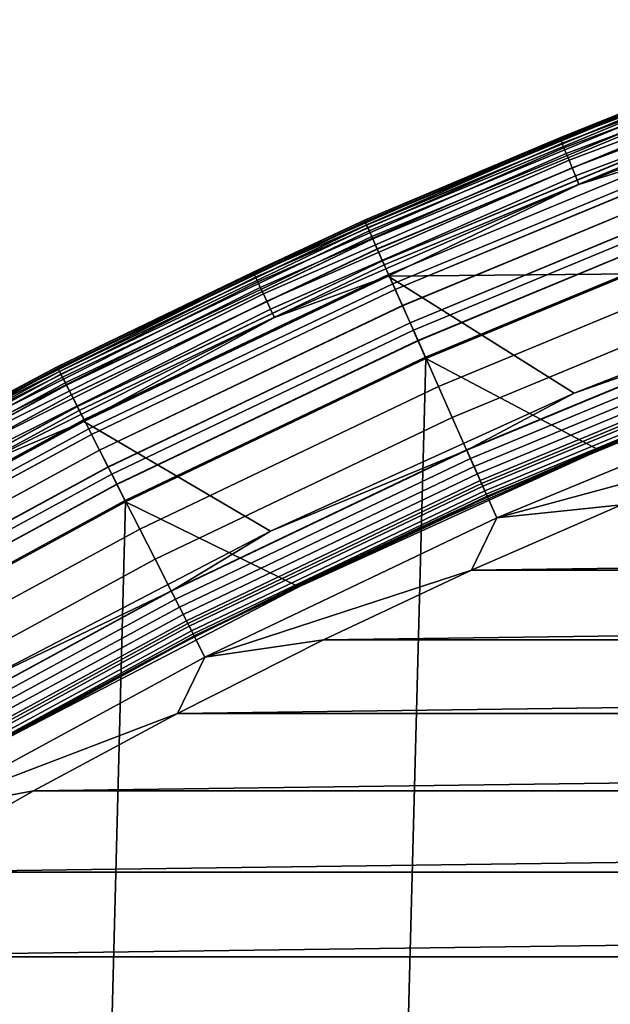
# Model space of a CAD drawing. Header units: metres. Extents: x -22 to 244, y -22 to 22.
# Tile 57 of 154: x -9.88 to -7.93, y 17.05 to 20.3. Entities that reach past the tile are written whole.
import ezdxf

# ---------------------------------------------------------------- set-up
doc = ezdxf.new("R2010")
doc.units = ezdxf.units.M
doc.layers.add('solid_10_151_023_XXX', color=7, linetype='CONTINUOUS')

msp = doc.modelspace()

# ---------------------------------------------------------------- linework, layer by layer
at = {"layer": 'solid_10_151_023_XXX'}
for points in [[(-8.098737, 19.913721, 213.418961), (-7.704911, 20.07198, 213.449997), (-7.062865, 20.30423, 213.418961)], [(-8.098737, 19.913721, 213.418961), (-7.062865, 20.30423, 213.418961), (-7.060468, 20.297337, 213.388412), (-8.095987, 19.906961, 213.388412)], [(-8.095987, 19.906961, 213.388412), (-7.060468, 20.297337, 213.388412), (-7.056528, 20.286011, 213.359375), (-8.09147, 19.895851, 213.359375)], [(-8.09147, 19.895851, 213.359375), (-7.056528, 20.286011, 213.359375), (-7.051142, 20.270529, 213.332565), (-8.085295, 19.880669, 213.332565)], [(-8.085295, 19.880669, 213.332565), (-7.051142, 20.270529, 213.332565), (-7.044445, 20.251276, 213.30867), (-8.077615, 19.861784, 213.30867)], [(-8.077615, 19.861784, 213.30867), (-7.044445, 20.251276, 213.30867), (-7.0366, 20.228724, 213.288254), (-8.06862, 19.839666, 213.288254)], [(-8.06862, 19.839666, 213.288254), (-7.0366, 20.228724, 213.288254), (-7.027802, 20.203432, 213.27182), (-8.058532, 19.814861, 213.27182)], [(-8.058532, 19.814861, 213.27182), (-7.027802, 20.203432, 213.27182), (-7.018268, 20.176022, 213.259796), (-8.047599, 19.787977, 213.259796)], [(-8.047599, 19.787977, 213.259796), (-7.018268, 20.176022, 213.259796), (-7.008232, 20.147171, 213.252457), (-8.036091, 19.759682, 213.252457)], [(-8.036091, 19.759682, 213.252457), (-7.008232, 20.147171, 213.252457), (-7.63589, 19.884243, 213.25)], [(-7.704911, 20.07198, 1.3), (-8.744838, 19.641228, 1.3), (-8.744838, 19.641228, 212.300003), (-7.704911, 20.07198, 212.300003)], [(-8.743133, 19.637398, 212.364609), (-7.703408, 20.068066, 212.364609), (-7.704911, 20.07198, 212.300003), (-8.744838, 19.641228, 212.300003)], [(-7.703378, 20.067986, 1.234737), (-8.743098, 19.63732, 1.234737), (-8.744838, 19.641228, 1.3), (-7.704911, 20.07198, 1.3)], [(-8.744835, 19.641228, 268.75), (-7.704909, 20.07198, 268.75), (-7.704911, 20.07198, 213.449997), (-8.744838, 19.641228, 213.449997)], [(-8.098737, 19.913721, 213.418961), (-8.744838, 19.641228, 213.449997), (-7.704911, 20.07198, 213.449997)], [(-8.742164, 19.635221, 268.875427), (-7.702555, 20.065842, 268.875427), (-7.704909, 20.07198, 268.75), (-8.744835, 19.641228, 268.75)], [(-8.73797, 19.625803, 212.428833), (-7.69886, 20.056215, 212.428833), (-7.703408, 20.068066, 212.364609), (-8.743133, 19.637398, 212.364609)], [(-8.743098, 19.63732, 1.234737), (-7.703378, 20.067986, 1.234737), (-7.698799, 20.056057, 1.170527), (-8.737902, 19.625648, 1.170527)], [(-8.734161, 19.617249, 268.999603), (-7.695504, 20.047474, 268.999603), (-7.702555, 20.065842, 268.875427), (-8.742164, 19.635221, 268.875427)], [(-8.729439, 19.60664, 212.49086), (-7.691343, 20.036634, 212.49086), (-7.69886, 20.056215, 212.428833), (-8.73797, 19.625803, 212.428833)], [(-8.737902, 19.625648, 1.170527), (-7.698799, 20.056057, 1.170527), (-7.691253, 20.0364, 1.108537), (-8.729337, 19.606411, 1.108537)], [(-8.720918, 19.587502, 269.121063), (-7.683836, 20.017075, 269.121063), (-7.695504, 20.047474, 268.999603), (-8.734161, 19.617249, 268.999603)], [(-8.717685, 19.58024, 212.549606), (-7.680987, 20.009655, 212.549606), (-7.691343, 20.036634, 212.49086), (-8.729439, 19.60664, 212.49086)], [(-8.729337, 19.606411, 1.108537), (-7.691253, 20.0364, 1.108537), (-7.68087, 20.00935, 1.04983), (-8.717551, 19.579941, 1.04983)], [(-8.702579, 19.54631, 269.238434), (-7.667677, 19.974981, 269.238434), (-7.683836, 20.017075, 269.121063), (-8.720918, 19.587502, 269.121063)], [(-8.702909, 19.547054, 212.604065), (-7.667969, 19.975742, 212.604065), (-7.680987, 20.009655, 212.549606), (-8.717685, 19.58024, 212.549606)], [(-8.717551, 19.579941, 1.04983), (-7.68087, 20.00935, 1.04983), (-7.667826, 19.97537, 0.995412), (-8.702747, 19.546692, 0.995412)], [(-8.685367, 19.507652, 212.65332), (-7.652512, 19.935476, 212.65332), (-7.667969, 19.975742, 212.604065), (-8.702909, 19.547054, 212.604065)], [(-8.702747, 19.546692, 0.995412), (-7.667826, 19.97537, 0.995412), (-7.652346, 19.935043, 0.946215), (-8.685179, 19.507231, 0.946215)], [(-8.679345, 19.494127, 269.350433), (-7.647206, 19.921654, 269.350433), (-7.667677, 19.974981, 269.238434), (-8.702579, 19.54631, 269.238434)], [(-8.542211, -19.184122, 0.8), (-7.526386, 19.604935, 0.8), (-6.489919, 19.972004, 0.8), (-7.526357, -19.604944, 0.8)], [(-9.113132, 19.470404, 213.418961), (-8.744838, 19.641228, 213.449997), (-8.098737, 19.913721, 213.418961)], [(-9.113132, 19.470404, 213.418961), (-8.098737, 19.913721, 213.418961), (-8.095987, 19.906961, 213.388412), (-9.110039, 19.463795, 213.388412)], [(-8.665357, 19.462709, 212.696518), (-7.634881, 19.889547, 212.696518), (-7.652512, 19.935476, 212.65332), (-8.685367, 19.507652, 212.65332)], [(-8.685179, 19.507231, 0.946215), (-7.652346, 19.935043, 0.946215), (-7.634696, 19.889061, 0.903084), (-8.665146, 19.462236, 0.903084)], [(-8.651472, 19.431524, 269.455841), (-7.622648, 19.857677, 269.455841), (-7.647206, 19.921654, 269.350433), (-8.679345, 19.494127, 269.350433)], [(-9.110039, 19.463795, 213.388412), (-8.095987, 19.906961, 213.388412), (-8.09147, 19.895851, 213.359375), (-9.104955, 19.452932, 213.359375)], [(-9.104955, 19.452932, 213.359375), (-8.09147, 19.895851, 213.359375), (-8.085295, 19.880669, 213.332565), (-9.098006, 19.438087, 213.332565)], [(-9.098006, 19.438087, 213.332565), (-8.085295, 19.880669, 213.332565), (-8.077615, 19.861784, 213.30867), (-9.089365, 19.419624, 213.30867)], [(-8.036091, 19.759682, 213.252457), (-7.63589, 19.884243, 213.25), (-7.024722, 19.471601, 213.25), (-8.666478, 19.457188, 213.25)], [(-8.643223, 19.412996, 212.73291), (-7.61538, 19.838743, 212.73291), (-7.634881, 19.889547, 212.696518), (-8.665357, 19.462709, 212.696518)], [(-8.665146, 19.462236, 0.903084), (-7.634696, 19.889061, 0.903084), (-7.615177, 19.838213, 0.866758), (-8.642992, 19.412477, 0.866758)], [(-9.089365, 19.419624, 213.30867), (-8.077615, 19.861784, 213.30867), (-8.06862, 19.839666, 213.288254), (-9.079243, 19.397999, 213.288254)], [(-8.619266, 19.359188, 269.553528), (-7.594272, 19.783754, 269.553528), (-7.622648, 19.857677, 269.455841), (-8.651472, 19.431524, 269.455841)], [(-9.079243, 19.397999, 213.288254), (-8.06862, 19.839666, 213.288254), (-8.058532, 19.814861, 213.27182), (-9.067891, 19.373745, 213.27182)], [(-9.067891, 19.373745, 213.27182), (-8.058532, 19.814861, 213.27182), (-8.047599, 19.787977, 213.259796), (-9.055589, 19.34746, 213.259796)], [(-8.619345, 19.359364, 212.761887), (-7.594341, 19.783936, 212.761887), (-7.61538, 19.838743, 212.73291), (-8.643223, 19.412996, 212.73291)], [(-8.642992, 19.412477, 0.866758), (-7.615177, 19.838213, 0.866758), (-7.594124, 19.783371, 0.83786), (-8.619099, 19.358812, 0.83786)], [(-9.055589, 19.34746, 213.259796), (-8.047599, 19.787977, 213.259796), (-8.036091, 19.759682, 213.252457), (-9.04264, 19.319796, 213.252457)], [(-8.594131, 19.302734, 212.782944), (-7.572126, 19.726063, 212.782944), (-7.594341, 19.783936, 212.761887), (-8.619345, 19.359364, 212.761887)], [(-8.583079, 19.277912, 269.642365), (-7.562389, 19.700697, 269.642365), (-7.594272, 19.783754, 269.553528), (-8.619266, 19.359188, 269.553528)], [(-8.619099, 19.358812, 0.83786), (-7.594124, 19.783371, 0.83786), (-7.571899, 19.725471, 0.816885), (-8.593874, 19.302156, 0.816885)], [(-9.04264, 19.319796, 213.252457), (-8.036091, 19.759682, 213.252457), (-8.666478, 19.457188, 213.25)], [(-8.568014, 19.244076, 212.795715), (-7.549115, 19.666117, 212.795715), (-7.572126, 19.726063, 212.782944), (-8.594131, 19.302734, 212.782944)], [(-8.593874, 19.302156, 0.816885), (-7.571899, 19.725471, 0.816885), (-7.548882, 19.665512, 0.804193), (-8.56775, 19.243483, 0.804193)], [(-8.543311, 19.188591, 269.721405), (-7.52735, 19.609417, 269.721405), (-7.562389, 19.700697, 269.642365), (-8.583079, 19.277912, 269.642365)], [(-7.549115, 19.666117, 212.795715), (-8.568014, 19.244076, 212.795715), (-8.542221, 19.184118, 212.800003), (-7.526371, 19.60494, 212.800003)], [(-7.548882, 19.665512, 0.804193), (-7.526386, 19.604935, 0.8), (-8.542233, 19.184113, 0.8), (-8.56775, 19.243483, 0.804193)], [(-8.744838, 19.641228, 1.3), (-9.760796, 19.156641, 1.3), (-9.760796, 19.156641, 212.300003), (-8.744838, 19.641228, 212.300003)], [(-9.758892, 19.152905, 212.364609), (-8.743133, 19.637398, 212.364609), (-8.744838, 19.641228, 212.300003), (-9.760796, 19.156641, 212.300003)], [(-8.743098, 19.63732, 1.234737), (-9.758854, 19.152828, 1.234737), (-9.760796, 19.156641, 1.3), (-8.744838, 19.641228, 1.3)], [(-9.760793, 19.156641, 268.75), (-8.744835, 19.641228, 268.75), (-8.744838, 19.641228, 213.449997), (-9.760796, 19.156641, 213.449997)], [(-9.113132, 19.470404, 213.418961), (-9.760796, 19.156641, 213.449997), (-8.744838, 19.641228, 213.449997)], [(-9.757812, 19.150784, 268.875427), (-8.742164, 19.635221, 268.875427), (-8.744835, 19.641228, 268.75), (-9.760793, 19.156641, 268.75)], [(-9.75313, 19.141596, 212.428833), (-8.73797, 19.625803, 212.428833), (-8.743133, 19.637398, 212.364609), (-9.758892, 19.152905, 212.364609)], [(-9.758854, 19.152828, 1.234737), (-8.743098, 19.63732, 1.234737), (-8.737902, 19.625648, 1.170527), (-9.753054, 19.141445, 1.170527)], [(-9.748878, 19.133253, 268.999603), (-8.734161, 19.617249, 268.999603), (-8.742164, 19.635221, 268.875427), (-9.757812, 19.150784, 268.875427)], [(-9.743608, 19.122906, 212.49086), (-8.729439, 19.60664, 212.49086), (-8.73797, 19.625803, 212.428833), (-9.75313, 19.141596, 212.428833)], [(-9.753054, 19.141445, 1.170527), (-8.737902, 19.625648, 1.170527), (-8.729337, 19.606411, 1.108537), (-9.743494, 19.122684, 1.108537)], [(-9.734097, 19.10424, 269.121063), (-8.720918, 19.587502, 269.121063), (-8.734161, 19.617249, 268.999603), (-9.748878, 19.133253, 268.999603)], [(-9.730488, 19.097158, 212.549606), (-8.717685, 19.58024, 212.549606), (-8.729439, 19.60664, 212.49086), (-9.743608, 19.122906, 212.49086)], [(-9.743494, 19.122684, 1.108537), (-8.729337, 19.606411, 1.108537), (-8.717551, 19.579941, 1.04983), (-9.73034, 19.096867, 1.04983)], [(-9.713627, 19.064066, 269.238434), (-8.702579, 19.54631, 269.238434), (-8.720918, 19.587502, 269.121063), (-9.734097, 19.10424, 269.121063)], [(-9.534631, -18.710712, 0.8), (-8.542233, 19.184113, 0.8), (-7.526386, 19.604935, 0.8), (-8.542211, -19.184122, 0.8)], [(-8.500398, 19.092205, 269.789795), (-7.489539, 19.510916, 269.789795), (-7.52735, 19.609417, 269.721405), (-8.543311, 19.188591, 269.721405)], [(-7.968544, 18.88134, 212.800003), (-6.952343, 19.278685, 212.800003), (-7.526371, 19.60494, 212.800003), (-8.542221, 19.184118, 212.800003)], [(-9.713996, 19.064791, 212.604065), (-8.702909, 19.547054, 212.604065), (-8.717685, 19.58024, 212.549606), (-9.730488, 19.097158, 212.549606)], [(-9.73034, 19.096867, 1.04983), (-8.717551, 19.579941, 1.04983), (-8.702747, 19.546692, 0.995412), (-9.713816, 19.064436, 0.995412)], [(-9.694415, 19.026361, 212.65332), (-8.685367, 19.507652, 212.65332), (-8.702909, 19.547054, 212.604065), (-9.713996, 19.064791, 212.604065)], [(-9.713816, 19.064436, 0.995412), (-8.702747, 19.546692, 0.995412), (-8.685179, 19.507231, 0.946215), (-9.694205, 19.025949, 0.946215)], [(-9.687694, 19.01317, 269.350433), (-8.679345, 19.494127, 269.350433), (-8.702579, 19.54631, 269.238434), (-9.713627, 19.064066, 269.238434)], [(-9.672081, 18.982527, 212.696518), (-8.665357, 19.462709, 212.696518), (-8.685367, 19.507652, 212.65332), (-9.694415, 19.026361, 212.65332)], [(-9.694205, 19.025949, 0.946215), (-8.685179, 19.507231, 0.946215), (-8.665146, 19.462236, 0.903084), (-9.671845, 18.982065, 0.903084)], [(-9.656583, 18.95211, 269.455841), (-8.651472, 19.431524, 269.455841), (-8.679345, 19.494127, 269.350433), (-9.687694, 19.01317, 269.350433)], [(-8.454808, 18.989811, 269.846771), (-7.449371, 19.406277, 269.846771), (-7.489539, 19.510916, 269.789795), (-8.500398, 19.092205, 269.789795)], [(-10.103361, 18.975454, 213.418961), (-9.760796, 19.156641, 213.449997), (-9.113132, 19.470404, 213.418961)], [(-10.103361, 18.975454, 213.418961), (-9.113132, 19.470404, 213.418961), (-9.110039, 19.463795, 213.388412), (-10.099932, 18.969013, 213.388412)], [(-10.099932, 18.969013, 213.388412), (-9.110039, 19.463795, 213.388412), (-9.104955, 19.452932, 213.359375), (-10.094296, 18.958429, 213.359375)], [(-9.055361, 18.614252, 213.25), (-9.673243, 18.976786, 213.25), (-8.666478, 19.457188, 213.25), (-8.051435, 19.069984, 213.25)], [(-9.04264, 19.319796, 213.252457), (-8.666478, 19.457188, 213.25), (-9.673243, 18.976786, 213.25)], [(-9.647375, 18.93404, 212.73291), (-8.643223, 19.412996, 212.73291), (-8.665357, 19.462709, 212.696518), (-9.672081, 18.982527, 212.696518)], [(-9.671845, 18.982065, 0.903084), (-8.665146, 19.462236, 0.903084), (-8.642992, 19.412477, 0.866758), (-9.647118, 18.933535, 0.866758)], [(-7.024722, 19.471601, 213.25), (-8.051435, 19.069984, 213.25), (-8.666478, 19.457188, 213.25)], [(-7.407094, 19.296137, 213.252426), (-8.051435, 19.069984, 213.25), (-7.024722, 19.471601, 213.25)], [(-10.094296, 18.958429, 213.359375), (-9.104955, 19.452932, 213.359375), (-9.098006, 19.438087, 213.332565), (-10.086592, 18.94396, 213.332565)], [(-10.086592, 18.94396, 213.332565), (-9.098006, 19.438087, 213.332565), (-9.089365, 19.419624, 213.30867), (-10.077011, 18.925966, 213.30867)], [(-9.620635, 18.881559, 269.553528), (-8.619266, 19.359188, 269.553528), (-8.651472, 19.431524, 269.455841), (-9.656583, 18.95211, 269.455841)], [(-10.077011, 18.925966, 213.30867), (-9.089365, 19.419624, 213.30867), (-9.079243, 19.397999, 213.288254), (-10.065789, 18.90489, 213.288254)], [(-10.065789, 18.90489, 213.288254), (-9.079243, 19.397999, 213.288254), (-9.067891, 19.373745, 213.27182), (-10.053204, 18.881254, 213.27182)], [(-9.620723, 18.881731, 212.761887), (-8.619345, 19.359364, 212.761887), (-8.643223, 19.412996, 212.73291), (-9.647375, 18.93404, 212.73291)], [(-9.647118, 18.933535, 0.866758), (-8.642992, 19.412477, 0.866758), (-8.619099, 19.358812, 0.83786), (-9.620448, 18.881193, 0.83786)], [(-8.407045, 18.882532, 269.891693), (-7.407288, 19.296646, 269.891693), (-7.449371, 19.406277, 269.846771), (-8.454808, 18.989811, 269.846771)], [(-10.053204, 18.881254, 213.27182), (-9.067891, 19.373745, 213.27182), (-9.055589, 19.34746, 213.259796), (-10.039565, 18.855637, 213.259796)], [(-9.59258, 18.826498, 212.782944), (-8.594131, 19.302734, 212.782944), (-8.619345, 19.359364, 212.761887), (-9.620723, 18.881731, 212.761887)], [(-10.039565, 18.855637, 213.259796), (-9.055589, 19.34746, 213.259796), (-9.04264, 19.319796, 213.252457), (-10.025208, 18.828674, 213.252457)], [(-9.580245, 18.80229, 269.642365), (-8.583079, 19.277912, 269.642365), (-8.619266, 19.359188, 269.553528), (-9.620635, 18.881559, 269.553528)], [(-9.620448, 18.881193, 0.83786), (-8.619099, 19.358812, 0.83786), (-8.593874, 19.302156, 0.816885), (-9.592293, 18.825935, 0.816885)], [(-10.025208, 18.828674, 213.252457), (-9.04264, 19.319796, 213.252457), (-9.673243, 18.976786, 213.25)], [(-9.563429, 18.769287, 212.795715), (-8.568014, 19.244076, 212.795715), (-8.594131, 19.302734, 212.782944), (-9.59258, 18.826498, 212.782944)], [(-9.592293, 18.825935, 0.816885), (-8.593874, 19.302156, 0.816885), (-8.56775, 19.243483, 0.804193), (-9.563135, 18.768709, 0.804193)], [(-8.357633, 18.771549, 269.924103), (-7.363751, 19.183228, 269.924103), (-7.407288, 19.296646, 269.891693), (-8.407045, 18.882532, 269.891693)], [(-7.407094, 19.296137, 213.252426), (-8.406824, 18.882036, 213.252426), (-8.051435, 19.069984, 213.25)], [(-7.396143, 19.267612, 213.25972), (-8.394396, 18.854122, 213.25972), (-8.406824, 18.882036, 213.252426), (-7.407094, 19.296137, 213.252426)], [(-9.535856, 18.715172, 269.721405), (-8.543311, 19.188591, 269.721405), (-8.583079, 19.277912, 269.642365), (-9.580245, 18.80229, 269.642365)], [(-7.385737, 19.240505, 213.271713), (-8.382586, 18.827597, 213.271713), (-8.394396, 18.854122, 213.25972), (-7.396143, 19.267612, 213.25972)], [(-7.465103, 19.092466, 213.25), (-6.95411, 19.284456, 213.25), (-6.952337, 19.278687, 213.25), (-7.968566, 18.881332, 213.25)], [(-7.968566, 18.881332, 213.25), (-6.952337, 19.278687, 213.25), (-6.952343, 19.278685, 212.800003), (-7.968544, 18.88134, 212.800003)], [(-8.568014, 19.244076, 212.795715), (-9.563429, 18.769287, 212.795715), (-9.534638, 18.710709, 212.800003), (-8.542221, 19.184118, 212.800003)], [(-8.56775, 19.243483, 0.804193), (-8.542233, 19.184113, 0.8), (-9.534649, 18.710705, 0.8), (-9.563135, 18.768709, 0.804193)], [(-7.376133, 19.215485, 213.288101), (-8.371685, 18.803114, 213.288101), (-8.382586, 18.827597, 213.271713), (-7.385737, 19.240505, 213.271713)], [(-7.367568, 19.193171, 213.308487), (-8.361963, 18.781277, 213.308487), (-8.371685, 18.803114, 213.288101), (-7.376133, 19.215485, 213.288101)], [(-10.500863, -18.186035, 0.8), (-9.534649, 18.710705, 0.8), (-8.542233, 19.184113, 0.8), (-9.534631, -18.710712, 0.8)], [(-9.487957, 18.621164, 269.789795), (-8.500398, 19.092205, 269.789795), (-8.543311, 19.188591, 269.721405), (-9.535856, 18.715172, 269.721405)], [(-8.962178, 18.430468, 212.800003), (-7.968544, 18.88134, 212.800003), (-8.542221, 19.184118, 212.800003), (-9.534638, 18.710709, 212.800003)], [(-7.360251, 19.17411, 213.332367), (-8.35366, 18.762627, 213.332367), (-8.361963, 18.781277, 213.308487), (-7.367568, 19.193171, 213.308487)], [(-8.307112, 18.658079, 269.943604), (-7.319239, 19.067268, 269.943604), (-7.363751, 19.183228, 269.924103), (-8.357633, 18.771549, 269.924103)], [(-7.354365, 19.158775, 213.359146), (-8.346979, 18.747622, 213.359146), (-8.35366, 18.762627, 213.332367), (-7.360251, 19.17411, 213.332367)], [(-9.760796, 19.156641, 1.3), (-10.75, 18.619547, 1.3), (-10.75, 18.619547, 212.300003), (-9.760796, 19.156641, 212.300003)], [(-10.747904, 18.615915, 212.364609), (-9.758892, 19.152905, 212.364609), (-9.760796, 19.156641, 212.300003), (-10.75, 18.619547, 212.300003)], [(-9.758854, 19.152828, 1.234737), (-10.747861, 18.615841, 1.234737), (-10.75, 18.619547, 1.3), (-9.760796, 19.156641, 1.3)], [(-10.749997, 18.619549, 268.75), (-9.760793, 19.156641, 268.75), (-9.760796, 19.156641, 213.449997), (-10.75, 18.619547, 213.449997)], [(-10.103361, 18.975454, 213.418961), (-10.75, 18.619547, 213.449997), (-9.760796, 19.156641, 213.449997)], [(-10.746713, 18.613853, 268.875427), (-9.757812, 19.150784, 268.875427), (-9.760793, 19.156641, 268.75), (-10.749997, 18.619549, 268.75)], [(-10.741557, 18.604923, 212.428833), (-9.75313, 19.141596, 212.428833), (-9.758892, 19.152905, 212.364609), (-10.747904, 18.615915, 212.364609)], [(-10.747861, 18.615841, 1.234737), (-9.758854, 19.152828, 1.234737), (-9.753054, 19.141445, 1.170527), (-10.741473, 18.604776, 1.170527)], [(-10.736876, 18.596813, 268.999603), (-9.748878, 19.133253, 268.999603), (-9.757812, 19.150784, 268.875427), (-10.746713, 18.613853, 268.875427)], [(-10.73107, 18.586758, 212.49086), (-9.743608, 19.122906, 212.49086), (-9.75313, 19.141596, 212.428833), (-10.741557, 18.604923, 212.428833)], [(-10.741473, 18.604776, 1.170527), (-9.753054, 19.141445, 1.170527), (-9.743494, 19.122684, 1.108537), (-10.730945, 18.586542, 1.108537)], [(-10.720595, 18.568615, 269.121063), (-9.734097, 19.10424, 269.121063), (-9.748878, 19.133253, 268.999603), (-10.736876, 18.596813, 268.999603)], [(-7.350054, 19.147547, 213.388168), (-8.342087, 18.736633, 213.388168), (-8.346979, 18.747622, 213.359146), (-7.354365, 19.158775, 213.359146)], [(-8.342087, 18.736633, 213.388168), (-7.350054, 19.147547, 213.388168), (-7.347425, 19.140697, 213.418716), (-8.339103, 18.729931, 213.418716)], [(-8.339103, 18.729931, 213.418716), (-7.347425, 19.140697, 213.418716), (-7.346543, 19.138399, 213.449997), (-8.338101, 18.727682, 213.449997)], [(-7.970983, 18.886854, 213.25), (-8.338101, 18.727682, 213.449997), (-7.346543, 19.138399, 213.449997)], [(-7.970983, 18.886854, 213.25), (-7.346543, 19.138399, 213.449997), (-7.465103, 19.092466, 213.25)], [(-10.71662, 18.561731, 212.549606), (-9.730488, 19.097158, 212.549606), (-9.743608, 19.122906, 212.49086), (-10.73107, 18.586758, 212.49086)], [(-10.730945, 18.586542, 1.108537), (-9.743494, 19.122684, 1.108537), (-9.73034, 19.096867, 1.04983), (-10.716457, 18.561449, 1.04983)], [(-10.69805, 18.529568, 269.238434), (-9.713627, 19.064066, 269.238434), (-9.734097, 19.10424, 269.121063), (-10.720595, 18.568615, 269.121063)], [(-10.698458, 18.530272, 212.604065), (-9.713996, 19.064791, 212.604065), (-9.730488, 19.097158, 212.549606), (-10.71662, 18.561731, 212.549606)], [(-10.716457, 18.561449, 1.04983), (-9.73034, 19.096867, 1.04983), (-9.713816, 19.064436, 0.995412), (-10.698258, 18.529928, 0.995412)], [(-9.437072, 18.521296, 269.846771), (-8.454808, 18.989811, 269.846771), (-8.500398, 19.092205, 269.789795), (-9.487957, 18.621164, 269.789795)], [(-8.406824, 18.882036, 213.252426), (-9.055361, 18.614252, 213.25), (-8.051435, 19.069984, 213.25)], [(-8.307112, 18.658079, 269.943604), (-7.39477, 18.905222, 269.950012), (-7.319239, 19.067268, 269.943604)], [(-7.970983, 18.886854, 213.25), (-7.465103, 19.092466, 213.25), (-7.968566, 18.881332, 213.25)], [(-10.676892, 18.49292, 212.65332), (-9.694415, 19.026361, 212.65332), (-9.713996, 19.064791, 212.604065), (-10.698458, 18.530272, 212.604065)], [(-10.698258, 18.529928, 0.995412), (-9.713816, 19.064436, 0.995412), (-9.694205, 19.025949, 0.946215), (-10.676661, 18.492519, 0.946215)], [(-10.66949, 18.480099, 269.350433), (-9.687694, 19.01317, 269.350433), (-9.713627, 19.064066, 269.238434), (-10.69805, 18.529568, 269.238434)], [(-10.652294, 18.450315, 212.696518), (-9.672081, 18.982527, 212.696518), (-9.694415, 19.026361, 212.65332), (-10.676892, 18.49292, 212.65332)], [(-10.676661, 18.492519, 0.946215), (-9.694205, 19.025949, 0.946215), (-9.671845, 18.982065, 0.903084), (-10.652035, 18.449865, 0.903084)], [(-10.635225, 18.420752, 269.455841), (-9.656583, 18.95211, 269.455841), (-9.687694, 19.01317, 269.350433), (-10.66949, 18.480099, 269.350433)], [(-10.033577, 18.105726, 213.25), (-10.653498, 18.444319, 213.25), (-9.673243, 18.976786, 213.25), (-9.055361, 18.614252, 213.25)], [(-10.025208, 18.828674, 213.252457), (-9.673243, 18.976786, 213.25), (-10.653498, 18.444319, 213.25)], [(-10.625085, 18.403187, 212.73291), (-9.647375, 18.93404, 212.73291), (-9.672081, 18.982527, 212.696518), (-10.652294, 18.450315, 212.696518)], [(-10.652035, 18.449865, 0.903084), (-9.671845, 18.982065, 0.903084), (-9.647118, 18.933535, 0.866758), (-10.624802, 18.402697, 0.866758)], [(-9.383759, 18.416664, 269.891693), (-8.407045, 18.882532, 269.891693), (-8.454808, 18.989811, 269.846771), (-9.437072, 18.521296, 269.846771)], [(-10.595634, 18.352177, 269.553528), (-9.620635, 18.881559, 269.553528), (-9.656583, 18.95211, 269.455841), (-10.635225, 18.420752, 269.455841)], [(-10.595732, 18.352345, 212.761887), (-9.620723, 18.881731, 212.761887), (-9.647375, 18.93404, 212.73291), (-10.625085, 18.403187, 212.73291)], [(-10.624802, 18.402697, 0.866758), (-9.647118, 18.933535, 0.866758), (-9.620448, 18.881193, 0.83786), (-10.595428, 18.351822, 0.83786)], [(-8.307112, 18.658079, 269.943604), (-7.895599, 18.70159, 269.950012), (-7.39477, 18.905222, 269.950012)], [(-10.564736, 18.29866, 212.782944), (-9.59258, 18.826498, 212.782944), (-9.620723, 18.881731, 212.761887), (-10.595732, 18.352345, 212.761887)], [(-10.551151, 18.275131, 269.642365), (-9.580245, 18.80229, 269.642365), (-9.620635, 18.881559, 269.553528), (-10.595634, 18.352177, 269.553528)], [(-10.595428, 18.351822, 0.83786), (-9.620448, 18.881193, 0.83786), (-9.592293, 18.825935, 0.816885), (-10.564421, 18.298113, 0.816885)], [(-9.328606, 18.308418, 269.924103), (-8.357633, 18.771549, 269.924103), (-8.407045, 18.882532, 269.891693), (-9.383759, 18.416664, 269.891693)], [(-8.406824, 18.882036, 213.252426), (-9.383512, 18.41618, 213.252426), (-9.055361, 18.614252, 213.25)], [(-8.394396, 18.854122, 213.25972), (-9.36964, 18.388954, 213.25972), (-9.383512, 18.41618, 213.252426), (-8.406824, 18.882036, 213.252426)], [(-8.46834, 18.662529, 213.25), (-7.968566, 18.881332, 213.25), (-7.968544, 18.88134, 212.800003), (-8.962178, 18.430468, 212.800003)], [(-8.47107, 18.667912, 213.25), (-7.970983, 18.886854, 213.25), (-7.968566, 18.881332, 213.25), (-8.46834, 18.662529, 213.25)], [(-8.47107, 18.667912, 213.25), (-8.338101, 18.727682, 213.449997), (-7.970983, 18.886854, 213.25)], [(-8.382586, 18.827597, 213.271713), (-9.356458, 18.363083, 213.271713), (-9.36964, 18.388954, 213.25972), (-8.394396, 18.854122, 213.25972)], [(-10.532632, 18.243053, 212.795715), (-9.563429, 18.769287, 212.795715), (-9.59258, 18.826498, 212.782944), (-10.564736, 18.29866, 212.782944)], [(-10.564421, 18.298113, 0.816885), (-9.592293, 18.825935, 0.816885), (-9.563135, 18.768709, 0.804193), (-10.532307, 18.242491, 0.804193)], [(-8.371685, 18.803114, 213.288101), (-9.344292, 18.339205, 213.288101), (-9.356458, 18.363083, 213.271713), (-8.382586, 18.827597, 213.271713)], [(-10.502264, 18.190456, 269.721405), (-9.535856, 18.715172, 269.721405), (-9.580245, 18.80229, 269.642365), (-10.551151, 18.275131, 269.642365)], [(-8.361963, 18.781277, 213.308487), (-9.33344, 18.317907, 213.308487), (-9.344292, 18.339205, 213.288101), (-8.371685, 18.803114, 213.288101)], [(-8.35366, 18.762627, 213.332367), (-9.324171, 18.299717, 213.332367), (-9.33344, 18.317907, 213.308487), (-8.361963, 18.781277, 213.308487)], [(-9.563429, 18.769287, 212.795715), (-10.532632, 18.243053, 212.795715), (-10.500875, 18.186028, 212.800003), (-9.534638, 18.710709, 212.800003)], [(-9.563135, 18.768709, 0.804193), (-9.534649, 18.710705, 0.8), (-10.500886, 18.186022, 0.8), (-10.532307, 18.242491, 0.804193)], [(-9.272216, 18.197748, 269.943604), (-8.307112, 18.658079, 269.943604), (-8.357633, 18.771549, 269.924103), (-9.328606, 18.308418, 269.924103)], [(-8.346979, 18.747622, 213.359146), (-9.316714, 18.285082, 213.359146), (-9.324171, 18.299717, 213.332367), (-8.35366, 18.762627, 213.332367)], [(-8.342087, 18.736633, 213.388168), (-9.311254, 18.274364, 213.388168), (-9.316714, 18.285082, 213.359146), (-8.346979, 18.747622, 213.359146)], [(-11.438317, -17.611498, 0.8), (-10.500886, 18.186022, 0.8), (-9.534649, 18.710705, 0.8), (-10.500863, -18.186035, 0.8)], [(-10.449511, 18.099083, 269.789795), (-9.487957, 18.621164, 269.789795), (-9.535856, 18.715172, 269.721405), (-10.502264, 18.190456, 269.721405)], [(-9.930387, 17.927361, 212.800003), (-8.962178, 18.430468, 212.800003), (-9.534638, 18.710709, 212.800003), (-10.500875, 18.186028, 212.800003)], [(-9.311254, 18.274364, 213.388168), (-8.342087, 18.736633, 213.388168), (-8.339103, 18.729931, 213.418716), (-9.307923, 18.267828, 213.418716)], [(-9.307923, 18.267828, 213.418716), (-8.339103, 18.729931, 213.418716), (-8.338101, 18.727682, 213.449997), (-9.306806, 18.265635, 213.449997)], [(-8.965041, 18.435781, 213.25), (-9.306806, 18.265635, 213.449997), (-8.338101, 18.727682, 213.449997)], [(-8.965041, 18.435781, 213.25), (-8.338101, 18.727682, 213.449997), (-8.47107, 18.667912, 213.25)], [(7.895606, 18.701588, 269.950012), (-7.895599, 18.70159, 269.950012), (-8.390775, 18.48472, 269.950012)], [(-8.307112, 18.658079, 269.943604), (-8.390775, 18.48472, 269.950012), (-7.895599, 18.70159, 269.950012)], [(8.390781, 18.484716, 269.950012), (7.895606, 18.701588, 269.950012), (-8.390775, 18.48472, 269.950012)], [(-9.272216, 18.197748, 269.943604), (-8.390775, 18.48472, 269.950012), (-8.307112, 18.658079, 269.943604)], [(-8.965041, 18.435781, 213.25), (-8.47107, 18.667912, 213.25), (-8.46834, 18.662529, 213.25), (-8.962173, 18.430471, 213.25)], [(-8.962173, 18.430471, 213.25), (-8.46834, 18.662529, 213.25), (-8.962178, 18.430468, 212.800003)], [(-10.393468, 18.002014, 269.846771), (-9.437072, 18.521296, 269.846771), (-9.487957, 18.621164, 269.789795), (-10.449511, 18.099083, 269.789795)], [(-9.383512, 18.41618, 213.252426), (-10.033577, 18.105726, 213.25), (-9.055361, 18.614252, 213.25)], [(-10.334753, 17.900316, 269.891693), (-9.383759, 18.416664, 269.891693), (-9.437072, 18.521296, 269.846771), (-10.393468, 18.002014, 269.846771)], [(-9.272216, 18.197748, 269.943604), (-8.880061, 18.254711, 269.950012), (-8.390775, 18.48472, 269.950012)], [(8.390781, 18.484716, 269.950012), (-8.390775, 18.48472, 269.950012), (-8.880061, 18.254711, 269.950012)], [(8.880068, 18.254709, 269.950012), (8.390781, 18.484716, 269.950012), (-8.880061, 18.254711, 269.950012)], [(-10.27401, 17.795107, 269.924103), (-9.328606, 18.308418, 269.924103), (-9.383759, 18.416664, 269.891693), (-10.334753, 17.900316, 269.891693)], [(-9.383512, 18.41618, 213.252426), (-10.33448, 17.899845, 213.252426), (-10.033577, 18.105726, 213.25)], [(-9.36964, 18.388954, 213.25972), (-10.319202, 17.873384, 213.25972), (-10.33448, 17.899845, 213.252426), (-9.383512, 18.41618, 213.252426)], [(-9.93035, 17.92738, 213.25), (-8.962173, 18.430471, 213.25), (-8.962178, 18.430468, 212.800003), (-9.930387, 17.927361, 212.800003)], [(-9.452317, 18.190762, 213.25), (-8.965041, 18.435781, 213.25), (-8.962173, 18.430471, 213.25), (-9.93035, 17.92738, 213.25)], [(-9.452317, 18.190762, 213.25), (-9.306806, 18.265635, 213.449997), (-8.965041, 18.435781, 213.25)], [(-9.356458, 18.363083, 213.271713), (-10.304685, 17.848238, 213.271713), (-10.319202, 17.873384, 213.25972), (-9.36964, 18.388954, 213.25972)], [(-9.344292, 18.339205, 213.288101), (-10.291285, 17.825029, 213.288101), (-10.304685, 17.848238, 213.271713), (-9.356458, 18.363083, 213.271713)], [(-9.33344, 18.317907, 213.308487), (-10.279334, 17.804329, 213.308487), (-10.291285, 17.825029, 213.288101), (-9.344292, 18.339205, 213.288101)], [(-9.324171, 18.299717, 213.332367), (-10.269126, 17.786648, 213.332367), (-10.279334, 17.804329, 213.308487), (-9.33344, 18.317907, 213.308487)], [(-10.211905, 17.687538, 269.943604), (-9.272216, 18.197748, 269.943604), (-9.328606, 18.308418, 269.924103), (-10.27401, 17.795107, 269.924103)], [(-9.316714, 18.285082, 213.359146), (-10.260914, 17.772423, 213.359146), (-10.269126, 17.786648, 213.332367), (-9.324171, 18.299717, 213.332367)], [(-9.311254, 18.274364, 213.388168), (-10.254899, 17.762007, 213.388168), (-10.260914, 17.772423, 213.359146), (-9.316714, 18.285082, 213.359146)], [(-10.254899, 17.762007, 213.388168), (-9.311254, 18.274364, 213.388168), (-9.307923, 18.267828, 213.418716), (-10.251231, 17.755653, 213.418716)], [(-10.251231, 17.755653, 213.418716), (-9.307923, 18.267828, 213.418716), (-9.306806, 18.265635, 213.449997), (-10.25, 17.753521, 213.449997)], [(-9.932996, 17.932804, 213.25), (-10.25, 17.753521, 213.449997), (-9.306806, 18.265635, 213.449997)], [(-9.932996, 17.932804, 213.25), (-9.306806, 18.265635, 213.449997), (-9.452317, 18.190762, 213.25)], [(8.880068, 18.254709, 269.950012), (-8.880061, 18.254711, 269.950012), (-9.363023, 18.011766, 269.950012)], [(-9.272216, 18.197748, 269.943604), (-9.363023, 18.011766, 269.950012), (-8.880061, 18.254711, 269.950012)], [(9.363029, 18.011765, 269.950012), (8.880068, 18.254709, 269.950012), (-9.363023, 18.011766, 269.950012)], [(-10.211905, 17.687538, 269.943604), (-9.363023, 18.011766, 269.950012), (-9.272216, 18.197748, 269.943604)], [(-9.932996, 17.932804, 213.25), (-9.452317, 18.190762, 213.25), (-9.93035, 17.92738, 213.25)], [(-10.211905, 17.687538, 269.943604), (-9.839314, 17.756065, 269.950012), (-9.363023, 18.011766, 269.950012)], [(9.363029, 18.011765, 269.950012), (-9.363023, 18.011766, 269.950012), (-9.839314, 17.756065, 269.950012)], [(9.83932, 17.756062, 269.950012), (9.363029, 18.011765, 269.950012), (-9.839314, 17.756065, 269.950012)], [(9.83932, 17.756062, 269.950012), (-9.839314, 17.756065, 269.950012), (-10.308693, 17.487734, 269.950012)], [(-10.211905, 17.687538, 269.943604), (-10.308693, 17.487734, 269.950012), (-9.839314, 17.756065, 269.950012)], [(10.308699, 17.48773, 269.950012), (9.83932, 17.756062, 269.950012), (-10.308693, 17.487734, 269.950012)], [(10.308699, 17.48773, 269.950012), (-10.308693, 17.487734, 269.950012), (-10.770707, 17.207027, 269.950012)], [(10.770714, 17.207024, 269.950012), (10.308699, 17.48773, 269.950012), (-10.770707, 17.207027, 269.950012)], [(10.770714, 17.207024, 269.950012), (-10.770707, 17.207027, 269.950012), (-11.225076, 16.914125, 269.950012)], [(11.225082, 16.914122, 269.950012), (10.770714, 17.207024, 269.950012), (-11.225076, 16.914125, 269.950012)]]:
    msp.add_3dface(points, dxfattribs=at)

doc.saveas('drawing.dxf')
